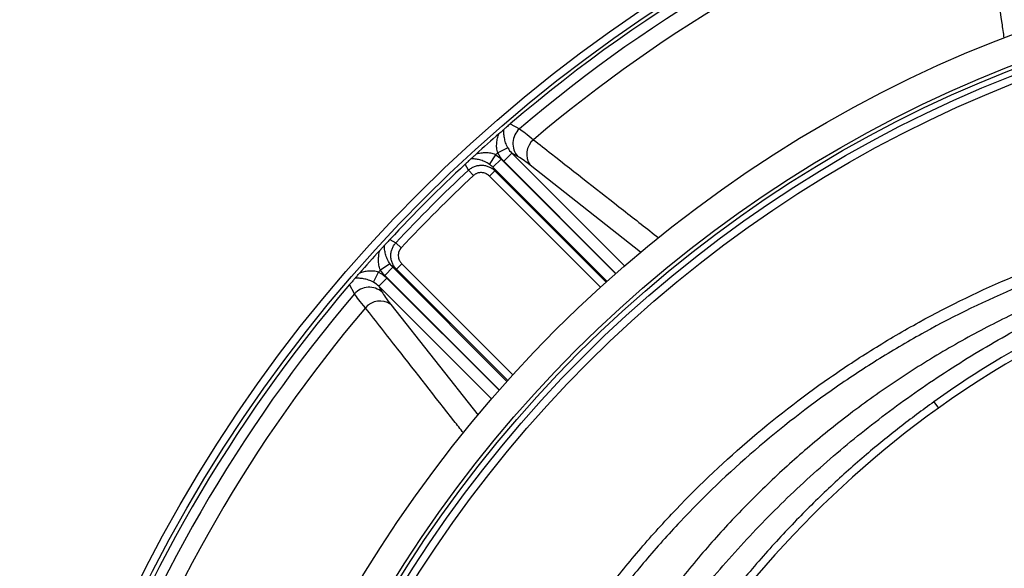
# Model space of a CAD drawing. Header units: millimetres. Extents: x 1936 to 3166, y 1822 to 3052.
# Tile 10 of 21: x 2173 to 2430, y 2614 to 2757. Entities that reach past the tile are written whole.
import ezdxf

# ---------------------------------------------------------------- set-up
doc = ezdxf.new("R2010")
doc.units = ezdxf.units.MM

msp = doc.modelspace()

# ---------------------------------------------------------------- linework, layer by layer
at = {"color": 7, "linetype": 'Continuous', "lineweight": 25}
for p, q in [((2300.74, 2729.76), (2303.13, 2728.46)), ((2300.12, 2723.54), (2297.49, 2722.2)), ((2295.34, 2719.23), (2296.96, 2721.73)), ((2296.24, 2718.48), (2298.35, 2720.6)), ((2301.18, 2722.14), (2299.07, 2720.02)), ((2302.72, 2721.29), (2301.18, 2722.14)), ((2289.85, 2717.71), (2289.01, 2719.29)), ((2289.85, 2717.71), (2291.16, 2716.3)), ((2296.73, 2717.57), (2295.32, 2716.16)), ((2296.24, 2718.48), (2296.73, 2717.57)), ((2269.33, 2699.6), (2270.91, 2698.76)), ((2270.91, 2698.76), (2272.31, 2697.45)), ((2269.38, 2693.27), (2266.89, 2691.66)), ((2270.13, 2692.38), (2268.02, 2690.26)), ((2271.05, 2691.88), (2270.13, 2692.38)), ((2272.46, 2693.29), (2271.05, 2691.88)), ((2265.08, 2688.49), (2266.42, 2691.13)), ((2266.48, 2687.43), (2268.59, 2689.55)), ((2260.15, 2685.48), (2258.85, 2687.87)), ((2266.48, 2687.43), (2267.33, 2685.89)), ((2411.25, 2657.3), (2412.44, 2655.64))]:
    msp.add_line(p, q, dxfattribs=at)
at = {"color": 1, "linetype": 'Continuous', "lineweight": 25}
for p, q in [((2298.35, 2720.6), (2328.23, 2690.72)), ((2301.18, 2722.14), (2330.56, 2692.76)), ((2325.99, 2688.73), (2296.24, 2718.48)), ((2296.73, 2717.57), (2325.77, 2688.53)), ((2328.31, 2690.79), (2299.07, 2720.02)), ((2334.77, 2696.31), (2305.91, 2719.05)), ((2324.29, 2687.19), (2295.32, 2716.16)), ((2270.13, 2692.38), (2299.88, 2662.63)), ((2300.08, 2662.85), (2271.05, 2691.88)), ((2272.46, 2693.29), (2301.42, 2664.33)), ((2297.89, 2660.39), (2268.02, 2690.26)), ((2268.59, 2689.55), (2297.83, 2660.31)), ((2295.86, 2658.05), (2266.48, 2687.43)), ((2269.56, 2682.71), (2292.37, 2653.77))]:
    msp.add_line(p, q, dxfattribs=at)
at = {"color": 7, "linetype": 'Continuous', "lineweight": 25}
for radius in [615, 595, 593.6, 590.07, 579, 576, 388, 386, 337.5, 330, 329, 327.5, 325.5]:
    msp.add_circle((2551.23, 2437.39), radius, dxfattribs=at)
for centre, radius, start, end in [((2551.23, 2437.39), 565, 126.4161, 158.1192), ((2551.23, 2437.39), 385, 109.4128, 130.5872), ((2551.23, 2437.39), 382.46, 109.5579, 130.4421), ((2551.23, 2437.39), 377.94, 109.7071, 130.2929), ((2306.47, 2724.68), 5.05, 131.3719, 222.0938), ((2551.23, 2437.39), 385, 131.1679, 132.3519), ((2309.99, 2721.86), 4.95, 129.8709, 214.5116), ((2551.23, 2437.39), 381.45, 131.6979, 131.8048), ((2551.23, 2437.39), 385, 132.9279, 137.0721), ((2551.23, 2437.39), 383.27, 132.9968, 137.0032), ((2551.23, 2437.39), 381.35, 132.9968, 137.0032), ((2551.23, 2462.3), 238, 93.545, 125.6711), ((2551.23, 2437.39), 385, 137.6481, 138.8321), ((2551.23, 2437.39), 381.45, 138.1952, 138.3021), ((2551.23, 2437.39), 385, 139.4128, 160.5872), ((2263.94, 2682.14), 5.05, 47.9062, 138.6281), ((2551.23, 2437.39), 382.46, 139.5579, 160.4421), ((2551.23, 2437.39), 377.94, 139.7071, 160.2929), ((2266.76, 2678.63), 4.95, 55.4884, 140.1291), ((2565.81, 2441.99), 263, 125.6711, 150.6903)]:
    msp.add_arc(centre, radius, start, end, dxfattribs=at)
at = {"color": 1, "linetype": 'Continuous', "lineweight": 25}
for points, knots in [([(2429.62, 2752.18), (2429.44, 2753.49), (2428.13, 2762.68), (2426.18, 2776.36), (2424.42, 2788.71), (2423.78, 2793.19)], [0, 0, 0, 0, 0.095364, 0.671543, 1, 1, 1, 1]), ([(2306.81, 2725.66), (2308.38, 2724.44), (2316.19, 2718.31), (2327.08, 2709.77), (2336.42, 2702.45), (2339.49, 2700.04)], [0, 0, 0, 0, 0.143714, 0.718572, 1, 1, 1, 1]), ([(2288.53, 2649.19), (2287.71, 2650.23), (2281.97, 2657.55), (2273.45, 2668.42), (2265.75, 2678.24), (2262.95, 2681.8)], [0, 0, 0, 0, 0.095704, 0.671667, 1, 1, 1, 1])]:
    msp.add_open_spline(points, degree=3, knots=knots, dxfattribs=at)
at = {"color": 7, "linetype": 'Continuous', "lineweight": 25}
for points, knots in [([(2297.79, 2727.21), (2297.92, 2727.32), (2298.04, 2727.42), (2298.28, 2727.64), (2298.4, 2727.74), (2298.63, 2727.94), (2298.75, 2728.04), (2298.95, 2728.22), (2299.04, 2728.29), (2299.12, 2728.36)], [0, 0, 0, 0, 0.25, 0.25, 0.5, 0.5, 0.75, 0.75, 1, 1, 1, 1]), ([(2300.12, 2723.54), (2299.88, 2723.99), (2299.7, 2724.43), (2299.48, 2725.09), (2299.42, 2725.3), (2299.32, 2725.73), (2299.27, 2725.93), (2299.16, 2726.54), (2299.12, 2726.93), (2299.08, 2727.67), (2299.09, 2728.02), (2299.12, 2728.36)], [0, 0, 0, 0, 0.25, 0.25, 0.375, 0.375, 0.5, 0.5, 0.75, 0.75, 1, 1, 1, 1]), ([(2300.74, 2729.76), (2300.57, 2729.62), (2300.41, 2729.47), (2300.09, 2729.2), (2299.95, 2729.08), (2299.68, 2728.85), (2299.56, 2728.74), (2299.33, 2728.54), (2299.22, 2728.45), (2299.12, 2728.36)], [0, 0, 0, 0, 0.25, 0.25, 0.5, 0.5, 0.75, 0.75, 1, 1, 1, 1]), ([(2303.13, 2728.46), (2303.57, 2728.19), (2304.1, 2727.82), (2305.32, 2726.89), (2306.02, 2726.33), (2306.81, 2725.66)], [0, 0, 0, 0, 0.5, 0.5, 1, 1, 1, 1]), ([(2297.49, 2722.2), (2297.34, 2722.63), (2297.26, 2723.06), (2297.21, 2723.72), (2297.2, 2723.94), (2297.21, 2724.37), (2297.22, 2724.59), (2297.28, 2725.22), (2297.35, 2725.64), (2297.54, 2726.45), (2297.66, 2726.83), (2297.79, 2727.21)], [0, 0, 0, 0, 0.25, 0.25, 0.375, 0.375, 0.5, 0.5, 0.75, 0.75, 1, 1, 1, 1]), ([(2290.54, 2720.71), (2290.35, 2720.53), (2290.14, 2720.34), (2289.76, 2719.99), (2289.63, 2719.86), (2289.41, 2719.66), (2289.33, 2719.58), (2289.17, 2719.44), (2289.09, 2719.36), (2289.01, 2719.29)], [0, 0, 0, 0, 0.5, 0.5, 0.75, 0.75, 0.875, 0.875, 1, 1, 1, 1]), ([(2290.54, 2720.71), (2290.62, 2720.77), (2290.7, 2720.85), (2290.91, 2721.04), (2291.02, 2721.14), (2291.37, 2721.47), (2291.61, 2721.69), (2291.86, 2721.91)], [0, 0, 0, 0, 0.25, 0.25, 0.5, 0.5, 1, 1, 1, 1]), ([(2295.34, 2719.23), (2294.91, 2719.53), (2294.48, 2719.75), (2293.84, 2720.04), (2293.62, 2720.12), (2293.2, 2720.27), (2293, 2720.33), (2292.39, 2720.49), (2292, 2720.57), (2291.25, 2720.68), (2290.89, 2720.7), (2290.54, 2720.71)], [0, 0, 0, 0, 0.25, 0.25, 0.375, 0.375, 0.5, 0.5, 0.75, 0.75, 1, 1, 1, 1]), ([(2296.96, 2721.73), (2296.54, 2721.92), (2296.11, 2722.04), (2295.45, 2722.16), (2295.23, 2722.19), (2294.79, 2722.23), (2294.57, 2722.24), (2293.92, 2722.24), (2293.5, 2722.21), (2292.66, 2722.09), (2292.26, 2722.01), (2291.86, 2721.91)], [0, 0, 0, 0, 0.25, 0.25, 0.375, 0.375, 0.5, 0.5, 0.75, 0.75, 1, 1, 1, 1]), ([(2305.91, 2719.05), (2305.23, 2719.59), (2304.62, 2720.04), (2303.56, 2720.79), (2303.11, 2721.08), (2302.72, 2721.29)], [0, 0, 0, 0, 0.5, 0.5, 1, 1, 1, 1]), ([(2289.85, 2717.71), (2290.09, 2717.92), (2290.34, 2718.11), (2290.88, 2718.44), (2291.17, 2718.58), (2291.76, 2718.81), (2292.07, 2718.89), (2292.69, 2718.99), (2293.01, 2719.02), (2293.64, 2719), (2293.95, 2718.97), (2294.57, 2718.83), (2294.88, 2718.73), (2295.45, 2718.49), (2295.73, 2718.34), (2296.26, 2717.99), (2296.51, 2717.79), (2296.73, 2717.57)], [0, 0, 0, 0, 0.125, 0.125, 0.25, 0.25, 0.375, 0.375, 0.5, 0.5, 0.625, 0.625, 0.75, 0.75, 0.875, 0.875, 1, 1, 1, 1]), ([(2295.32, 2716.16), (2295.28, 2716.2), (2295.2, 2716.27), (2295.08, 2716.38), (2294.95, 2716.48), (2294.81, 2716.57), (2294.67, 2716.66), (2294.53, 2716.74), (2294.26, 2716.87), (2293.84, 2717.01), (2293.27, 2717.09), (2292.69, 2717.06), (2292.22, 2716.94), (2291.87, 2716.8), (2291.62, 2716.66), (2291.38, 2716.5), (2291.24, 2716.37), (2291.16, 2716.3)], [0, 0, 0, 0, 0.036267, 0.072224, 0.107969, 0.143596, 0.179203, 0.21489, 0.250752, 0.376042, 0.500305, 0.625425, 0.749885, 0.812686, 0.874882, 0.937108, 1, 1, 1, 1]), ([(2309.55, 2584.23), (2314.33, 2592.1), (2319.5, 2599.69), (2327.84, 2610.65), (2330.72, 2614.23), (2336.67, 2621.25), (2339.72, 2624.67), (2349.11, 2634.65), (2355.68, 2640.94), (2369.42, 2652.79), (2376.6, 2658.36), (2387.81, 2666.17), (2391.63, 2668.68), (2397.47, 2672.31), (2399.44, 2673.5), (2403.41, 2675.82), (2405.41, 2676.96), (2415.44, 2682.49), (2423.64, 2686.46), (2440.38, 2693.52), (2448.91, 2696.61), (2461.95, 2700.59), (2466.35, 2701.81), (2475.21, 2704.02), (2479.69, 2705.01), (2484.2, 2705.89)], [0, 0, 0, 0, 0.125, 0.125, 0.1875, 0.1875, 0.25, 0.25, 0.375, 0.375, 0.5, 0.5, 0.5625, 0.5625, 0.59375, 0.59375, 0.625, 0.625, 0.75, 0.75, 0.875, 0.875, 0.9375, 0.9375, 1, 1, 1, 1]), ([(2523.57, 2707.13), (2518.46, 2706.43), (2508.22, 2705.03), (2493.02, 2701.71), (2477.95, 2697.7), (2463.31, 2693.12), (2449.22, 2687.94), (2435.73, 2682.12), (2422.47, 2675.52), (2409.51, 2668.08), (2396.91, 2659.81), (2385.13, 2651.02), (2374.17, 2641.78), (2364.02, 2632.18), (2354.35, 2621.96), (2345.19, 2611.14), (2336.59, 2599.73), (2328.87, 2588.38), (2324.32, 2580.66), (2322.18, 2577.03)], [0, 0, 0, 0, 0.061584, 0.123178, 0.185532, 0.247887, 0.306519, 0.365194, 0.423819, 0.484279, 0.544794, 0.605252, 0.661634, 0.718062, 0.774446, 0.83243, 0.890458, 0.948448, 1, 1, 1, 1]), ([(2484.78, 2702.95), (2482.54, 2702.51), (2480.32, 2702.05), (2475.9, 2701.07), (2473.7, 2700.55), (2467.13, 2698.91), (2462.79, 2697.71), (2449.89, 2693.78), (2441.46, 2690.73), (2424.92, 2683.75), (2416.82, 2679.82), (2406.9, 2674.36), (2404.92, 2673.24), (2401, 2670.94), (2399.05, 2669.77), (2393.28, 2666.18), (2389.51, 2663.7), (2378.42, 2655.99), (2371.33, 2650.48), (2357.75, 2638.77), (2351.25, 2632.56), (2341.97, 2622.69), (2338.95, 2619.32), (2333.07, 2612.38), (2330.22, 2608.83), (2324.71, 2601.6), (2322.06, 2597.91), (2316.94, 2590.39), (2314.47, 2586.57), (2312.11, 2582.68)], [0, 0, 0, 0, 0.03125, 0.03125, 0.0625, 0.0625, 0.125, 0.125, 0.25, 0.25, 0.375, 0.375, 0.40625, 0.40625, 0.4375, 0.4375, 0.5, 0.5, 0.625, 0.625, 0.75, 0.75, 0.8125, 0.8125, 0.875, 0.875, 0.9375, 0.9375, 1, 1, 1, 1]), ([(2269.33, 2699.6), (2269.18, 2699.44), (2269.03, 2699.28), (2268.75, 2698.99), (2268.63, 2698.85), (2268.4, 2698.6), (2268.29, 2698.48), (2268.09, 2698.27), (2268, 2698.17), (2267.91, 2698.07)], [0, 0, 0, 0, 0.25, 0.25, 0.5, 0.5, 0.75, 0.75, 1, 1, 1, 1]), ([(2327.79, 2574.78), (2329.8, 2578.2), (2334.93, 2586.92), (2344.43, 2600.2), (2356.06, 2614.64), (2368.73, 2628.26), (2382.3, 2641.03), (2396.74, 2652.87), (2411.98, 2663.76), (2427.94, 2673.61), (2444.56, 2682.42), (2461.75, 2690.09), (2479.43, 2696.71), (2491.55, 2700.13), (2497.61, 2701.84)], [0, 0, 0, 0, 0.055365, 0.14124, 0.227117, 0.312992, 0.398869, 0.484744, 0.570621, 0.656496, 0.742373, 0.828248, 0.914123, 1, 1, 1, 1]), ([(2536.39, 2701.87), (2534.98, 2701.78), (2533.57, 2701.68), (2530.76, 2701.46), (2529.36, 2701.33), (2525.17, 2700.92), (2522.38, 2700.59), (2514.06, 2699.48), (2508.56, 2698.55), (2492.19, 2695.19), (2481.45, 2692.21), (2468.26, 2687.52), (2465.63, 2686.54), (2461.7, 2684.99), (2460.4, 2684.46), (2457.79, 2683.38), (2456.49, 2682.82), (2450.03, 2680), (2444.95, 2677.57), (2430.01, 2669.77), (2420.44, 2663.88), (2411.25, 2657.3)], [0, 0, 0, 0, 0.03125, 0.03125, 0.0625, 0.0625, 0.125, 0.125, 0.25, 0.25, 0.5, 0.5, 0.5625, 0.5625, 0.59375, 0.59375, 0.625, 0.625, 0.75, 0.75, 1, 1, 1, 1]), ([(2266.7, 2696.76), (2266.82, 2696.88), (2266.93, 2697), (2267.15, 2697.24), (2267.26, 2697.37), (2267.47, 2697.6), (2267.58, 2697.71), (2267.76, 2697.91), (2267.84, 2698), (2267.91, 2698.07)], [0, 0, 0, 0, 0.25, 0.25, 0.5, 0.5, 0.75, 0.75, 1, 1, 1, 1]), ([(2269.38, 2693.27), (2269.09, 2693.7), (2268.86, 2694.13), (2268.58, 2694.78), (2268.5, 2694.99), (2268.35, 2695.41), (2268.29, 2695.62), (2268.12, 2696.22), (2268.04, 2696.62), (2267.94, 2697.37), (2267.91, 2697.73), (2267.91, 2698.07)], [0, 0, 0, 0, 0.25, 0.25, 0.375, 0.375, 0.5, 0.5, 0.75, 0.75, 1, 1, 1, 1]), ([(2271.05, 2691.88), (2270.83, 2692.11), (2270.63, 2692.35), (2270.28, 2692.88), (2270.13, 2693.16), (2269.88, 2693.74), (2269.79, 2694.04), (2269.65, 2694.65), (2269.61, 2694.97), (2269.6, 2695.6), (2269.62, 2695.92), (2269.72, 2696.54), (2269.81, 2696.85), (2270.03, 2697.44), (2270.17, 2697.73), (2270.5, 2698.27), (2270.69, 2698.53), (2270.91, 2698.76)], [0, 0, 0, 0, 0.125, 0.125, 0.25, 0.25, 0.375, 0.375, 0.5, 0.5, 0.625, 0.625, 0.75, 0.75, 0.875, 0.875, 1, 1, 1, 1]), ([(2272.31, 2697.45), (2272.27, 2697.41), (2272.2, 2697.33), (2272.1, 2697.2), (2272, 2697.06), (2271.92, 2696.92), (2271.84, 2696.78), (2271.77, 2696.63), (2271.66, 2696.35), (2271.55, 2695.92), (2271.52, 2695.35), (2271.6, 2694.77), (2271.76, 2694.32), (2271.93, 2693.98), (2272.09, 2693.73), (2272.26, 2693.5), (2272.39, 2693.36), (2272.46, 2693.29)], [0, 0, 0, 0, 0.036141, 0.071976, 0.107622, 0.143198, 0.178824, 0.214619, 0.250701, 0.375166, 0.500292, 0.62459, 0.749917, 0.812387, 0.874546, 0.936912, 1, 1, 1, 1]), ([(2266.89, 2691.66), (2266.7, 2692.08), (2266.57, 2692.51), (2266.46, 2693.17), (2266.43, 2693.39), (2266.39, 2693.83), (2266.38, 2694.04), (2266.38, 2694.69), (2266.41, 2695.12), (2266.52, 2695.95), (2266.6, 2696.36), (2266.7, 2696.76)], [0, 0, 0, 0, 0.25, 0.25, 0.375, 0.375, 0.5, 0.5, 0.75, 0.75, 1, 1, 1, 1]), ([(2260.26, 2689.5), (2260.17, 2689.4), (2260.07, 2689.29), (2259.87, 2689.06), (2259.77, 2688.94), (2259.54, 2688.67), (2259.41, 2688.52), (2259.14, 2688.21), (2259, 2688.04), (2258.85, 2687.87)], [0, 0, 0, 0, 0.25, 0.25, 0.5, 0.5, 0.75, 0.75, 1, 1, 1, 1]), ([(2260.26, 2689.5), (2260.32, 2689.58), (2260.4, 2689.67), (2260.58, 2689.87), (2260.67, 2689.98), (2260.88, 2690.22), (2260.98, 2690.34), (2261.19, 2690.58), (2261.3, 2690.7), (2261.41, 2690.82)], [0, 0, 0, 0, 0.25, 0.25, 0.5, 0.5, 0.75, 0.75, 1, 1, 1, 1]), ([(2265.08, 2688.49), (2264.63, 2688.73), (2264.19, 2688.92), (2263.53, 2689.13), (2263.31, 2689.19), (2262.89, 2689.3), (2262.68, 2689.34), (2262.07, 2689.45), (2261.68, 2689.49), (2260.94, 2689.53), (2260.59, 2689.53), (2260.26, 2689.5)], [0, 0, 0, 0, 0.25, 0.25, 0.375, 0.375, 0.5, 0.5, 0.75, 0.75, 1, 1, 1, 1]), ([(2266.42, 2691.13), (2265.99, 2691.27), (2265.55, 2691.35), (2264.9, 2691.41), (2264.68, 2691.41), (2264.24, 2691.41), (2264.03, 2691.4), (2263.39, 2691.34), (2262.98, 2691.27), (2262.17, 2691.08), (2261.78, 2690.96), (2261.41, 2690.82)], [0, 0, 0, 0, 0.25, 0.25, 0.375, 0.375, 0.5, 0.5, 0.75, 0.75, 1, 1, 1, 1]), ([(2262.95, 2681.8), (2262.29, 2682.59), (2261.73, 2683.29), (2260.79, 2684.52), (2260.42, 2685.05), (2260.15, 2685.48)], [0, 0, 0, 0, 0.5, 0.5, 1, 1, 1, 1]), ([(2267.33, 2685.89), (2267.53, 2685.51), (2267.83, 2685.05), (2268.57, 2683.99), (2269.03, 2683.39), (2269.56, 2682.71)], [0, 0, 0, 0, 0.5, 0.5, 1, 1, 1, 1]), ([(2411.25, 2657.3), (2408.25, 2655.1), (2402.26, 2650.69), (2393.29, 2643.33), (2384.3, 2635.3), (2375.1, 2626.26), (2365.98, 2616.36), (2357.03, 2605.56), (2348.84, 2594.56), (2341.48, 2583.43), (2336.81, 2575.91), (2334.65, 2571.84), (2334.54, 2571.63)], [0, 0, 0, 0, 0.096249, 0.192499, 0.300353, 0.408207, 0.526082, 0.648472, 0.771212, 0.880668, 0.99401, 1, 1, 1, 1])]:
    msp.add_open_spline(points, degree=3, knots=knots, dxfattribs=at)
for points in [[(2300.12, 2723.54), (2300.4, 2723.01), (2300.76, 2722.55), (2301.18, 2722.14)], [(2296.96, 2721.73), (2297.46, 2721.4), (2297.93, 2721.02), (2298.35, 2720.6)], [(2299.07, 2720.02), (2298.43, 2720.67), (2297.9, 2721.39), (2297.49, 2722.2)], [(2296.24, 2718.48), (2295.97, 2718.76), (2295.67, 2719.01), (2295.34, 2719.23)], [(2269.38, 2693.27), (2269.6, 2692.95), (2269.85, 2692.65), (2270.13, 2692.38)], [(2266.42, 2691.13), (2267.23, 2690.72), (2267.95, 2690.19), (2268.59, 2689.55)], [(2268.02, 2690.26), (2267.59, 2690.69), (2267.22, 2691.15), (2266.89, 2691.66)], [(2266.48, 2687.43), (2266.07, 2687.86), (2265.6, 2688.21), (2265.08, 2688.49)]]:
    msp.add_open_spline(points, degree=3, dxfattribs=at)

doc.saveas('drawing.dxf')
